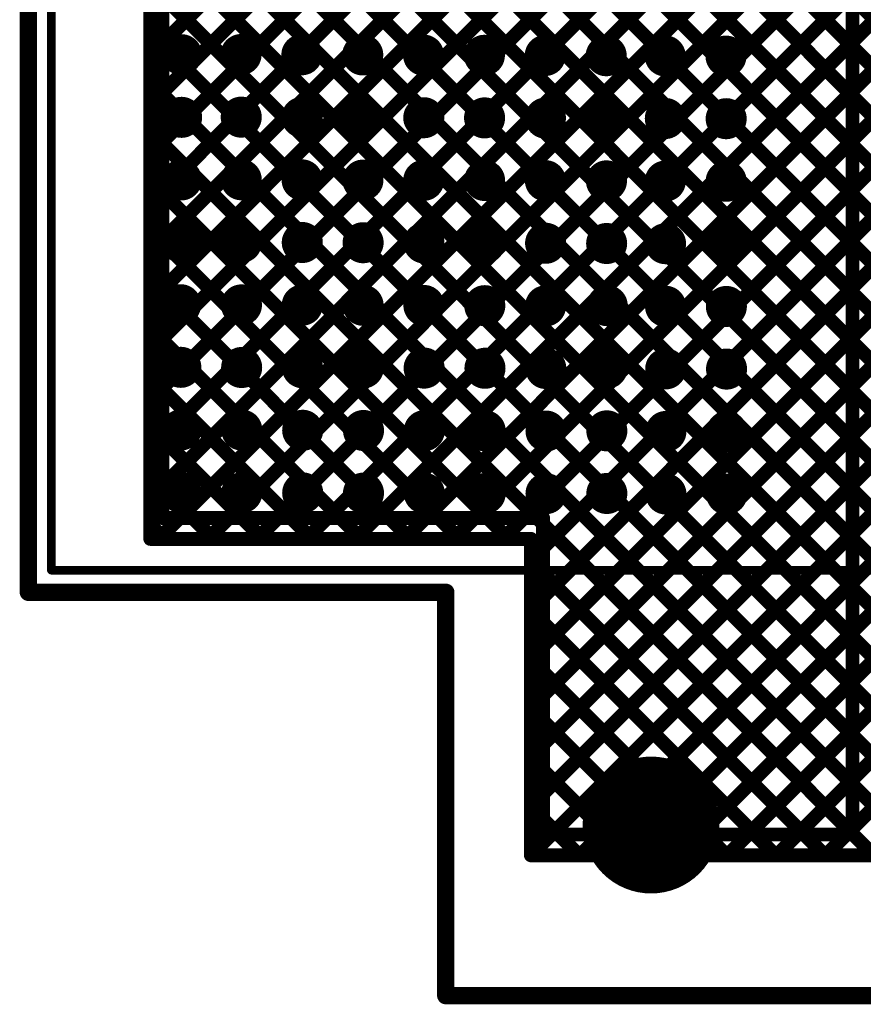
# Model space of a CAD drawing. Header units: millimetres. Extents: x 3.06 to 5.82, y 1.29 to 3.84.
# Tile 1 of 244: x 3.06 to 3.54, y 1.29 to 1.85. Entities that reach past the tile are written whole.
import ezdxf

# ---------------------------------------------------------------- set-up
doc = ezdxf.new("R2010")
doc.units = ezdxf.units.MM
doc.header["$MEASUREMENT"] = 0
for name, color, linetype in [('BottomLayer', 5, 'Continuous'), ('BottomSolder', 6, 'Continuous'), ('Mechanical13', 56, 'Continuous'), ('MultiLayer', 9, 'Continuous'), ('PadHoleLayer', 156, 'Continuous'), ('TopLayer', 1, 'Continuous'), ('TopOverlay', 2, 'Continuous'), ('TopSolder', 216, 'Continuous'), ('ViaHoleLayer', 16, 'Continuous')]:
    doc.layers.add(name, color=color, linetype=linetype)

# ---------------------------------------------------------------- blocks, each defined once
blk = doc.blocks.new('SMD_H______8')
at = {"layer": 'TopOverlay', "const_width": 0.005}
for points in [[(0.452, 0.661), (-0.477, 0.661)], [(-0.477, 0.661), (-0.477, 0.046)]]:
    blk.add_lwpolyline(points, dxfattribs=at)
at = {"layer": 'TopOverlay', "const_width": 0.0025}
blk.add_lwpolyline([(-0.47825, 0.661, 1), (-0.47575, 0.661, 1)], format="xyb", close=True, dxfattribs=at)
blk.add_lwpolyline([(-0.47825, 0.661, 1), (-0.47575, 0.661, 1)], format="xyb", close=True, dxfattribs=at)

msp = doc.modelspace()

# ---------------------------------------------------------------- linework, layer by layer
at = {"layer": 'BottomLayer', "const_width": 0.008}
for points in [[(3.133, 1.554), (3.133, 3.532)], [(3.133, 1.60565), (3.99405, 2.4667)], [(3.133, 1.83192), (3.703, 2.40192)], [(3.133, 1.80364), (3.703, 2.37364)], [(3.133, 1.77536), (3.703, 2.34536)], [(3.133, 1.74707), (3.703, 2.31707)], [(3.133, 1.71879), (3.703, 2.28879)], [(3.133, 2.2693), (3.624, 1.7783)], [(3.133, 1.6905), (3.70462, 2.26212)], [(3.133, 1.66222), (3.71691, 2.24613)], [(3.133, 1.63393), (3.74083, 2.24176)], [(3.133, 2.24101), (3.624, 1.75001)], [(3.133, 2.21273), (3.624, 1.72173)], [(3.133, 2.18444), (3.624, 1.69344)], [(3.133, 1.57737), (3.7344, 2.17877)], [(3.133, 2.15616), (3.624, 1.66516)], [(3.133, 2.12788), (3.624, 1.63688)], [(3.13792, 1.554), (3.71088, 2.12696)], [(3.133, 2.09959), (3.624, 1.60859)], [(3.1662, 1.554), (3.70808, 2.09587)], [(3.133, 2.07131), (3.624, 1.58031)], [(3.19449, 1.554), (3.70808, 2.06759)], [(3.133, 2.04302), (3.624, 1.55202)], [(3.22277, 1.554), (3.70808, 2.0393)], [(3.133, 2.01474), (3.624, 1.52374)], [(3.25106, 1.554), (3.70808, 2.01102)], [(3.133, 1.98645), (3.624, 1.49545)], [(3.27934, 1.554), (3.70808, 1.98274)], [(3.133, 1.95817), (3.624, 1.46717)], [(3.133, 1.92989), (3.624, 1.43889)], [(3.133, 1.9016), (3.62768, 1.40692)], [(3.133, 1.87332), (3.63432, 1.372)], [(3.30762, 1.554), (3.624, 1.87038)], [(3.30762, 1.554), (3.624, 1.87038)], [(3.133, 1.84503), (3.60603, 1.372)], [(3.33591, 1.554), (3.624, 1.84209)], [(3.133, 1.81675), (3.57775, 1.372)], [(3.352, 1.54181), (3.624, 1.81381)], [(3.133, 1.78846), (3.54946, 1.372)], [(3.352, 1.51352), (3.624, 1.78552)], [(3.133, 1.76018), (3.33918, 1.554)], [(3.352, 1.48524), (3.624, 1.75724)], [(3.133, 1.73189), (3.31089, 1.554)], [(3.352, 1.45695), (3.624, 1.72895)], [(3.133, 1.70361), (3.28261, 1.554)], [(3.352, 1.42867), (3.624, 1.70067)], [(3.133, 1.67533), (3.25433, 1.554)], [(3.352, 1.40039), (3.624, 1.67239)], [(3.133, 1.64704), (3.22604, 1.554)], [(3.352, 1.3721), (3.624, 1.6441)], [(3.133, 1.61876), (3.19776, 1.554)], [(3.38018, 1.372), (3.624, 1.61582)], [(3.133, 1.59047), (3.16947, 1.554)], [(3.40847, 1.372), (3.624, 1.58753)], [(3.133, 1.56219), (3.14119, 1.554)], [(3.43675, 1.372), (3.624, 1.55925)], [(3.133, 1.554), (3.352, 1.554)], [(3.352, 1.372), (3.352, 1.554)], [(3.352, 1.54118), (3.52118, 1.372)], [(3.46504, 1.372), (3.624, 1.53096)], [(3.352, 1.51289), (3.49289, 1.372)], [(3.49332, 1.372), (3.624, 1.50268)], [(3.352, 1.48461), (3.46461, 1.372)], [(3.52161, 1.372), (3.624, 1.47439)], [(3.352, 1.45633), (3.43633, 1.372)], [(3.352, 1.42804), (3.40804, 1.372)], [(3.352, 1.39976), (3.37976, 1.372)], [(3.352, 1.372), (3.64452, 1.372)]]:
    msp.add_lwpolyline(points, dxfattribs=at)
at = {"layer": 'BottomLayer'}
for points, const_width in [([(3.131, 1.84503, 1), (3.135, 1.84503, 1)], 0.004), ([(3.14509, 1.83246, 1), (3.1569, 1.83246, 1)], 0.01181), ([(3.17931, 1.83257, 1), (3.19112, 1.83257, 1)], 0.01181), ([(3.21431, 1.83246, 1), (3.22612, 1.83246, 1)], 0.01181), ([(3.24931, 1.83235, 1), (3.26112, 1.83235, 1)], 0.01181), ([(3.28431, 1.83224, 1), (3.29612, 1.83224, 1)], 0.01181), ([(3.31931, 1.83213, 1), (3.33112, 1.83213, 1)], 0.01181), ([(3.35431, 1.83202, 1), (3.36612, 1.83202, 1)], 0.01181), ([(3.38942, 1.8319, 1), (3.40123, 1.8319, 1)], 0.01181), ([(3.42331, 1.83179, 1), (3.43512, 1.83179, 1)], 0.01181), ([(3.45831, 1.83168, 1), (3.47012, 1.83168, 1)], 0.01181), ([(3.131, 1.83192, 1), (3.135, 1.83192, 1)], 0.004), ([(3.131, 1.81675, 1), (3.135, 1.81675, 1)], 0.004), ([(3.131, 1.80364, 1), (3.135, 1.80364, 1)], 0.004), ([(3.14509, 1.79646, 1), (3.1569, 1.79646, 1)], 0.01181), ([(3.17942, 1.79657, 1), (3.19123, 1.79657, 1)], 0.01181), ([(3.21442, 1.79646, 1), (3.22623, 1.79646, 1)], 0.01181), ([(3.24942, 1.79635, 1), (3.26123, 1.79635, 1)], 0.01181), ([(3.28442, 1.79624, 1), (3.29623, 1.79624, 1)], 0.01181), ([(3.31942, 1.79613, 1), (3.33123, 1.79613, 1)], 0.01181), ([(3.35442, 1.79602, 1), (3.36623, 1.79602, 1)], 0.01181), ([(3.38942, 1.7959, 1), (3.40123, 1.7959, 1)], 0.01181), ([(3.42342, 1.79579, 1), (3.43523, 1.79579, 1)], 0.01181), ([(3.45842, 1.79568, 1), (3.47023, 1.79568, 1)], 0.01181), ([(3.131, 1.78846, 1), (3.135, 1.78846, 1)], 0.004), ([(3.131, 1.77536, 1), (3.135, 1.77536, 1)], 0.004), ([(3.14498, 1.76046, 1), (3.15679, 1.76046, 1)], 0.01181), ([(3.17942, 1.76057, 1), (3.19123, 1.76057, 1)], 0.01181), ([(3.21442, 1.76046, 1), (3.22623, 1.76046, 1)], 0.01181), ([(3.24942, 1.76035, 1), (3.26123, 1.76035, 1)], 0.01181), ([(3.28442, 1.76024, 1), (3.29623, 1.76024, 1)], 0.01181), ([(3.31942, 1.76013, 1), (3.33123, 1.76013, 1)], 0.01181), ([(3.35442, 1.76002, 1), (3.36623, 1.76002, 1)], 0.01181), ([(3.38953, 1.7599, 1), (3.40135, 1.7599, 1)], 0.01181), ([(3.42342, 1.75979, 1), (3.43523, 1.75979, 1)], 0.01181), ([(3.45842, 1.75968, 1), (3.47023, 1.75968, 1)], 0.01181), ([(3.131, 1.76018, 1), (3.135, 1.76018, 1)], 0.004), ([(3.131, 1.74707, 1), (3.135, 1.74707, 1)], 0.004), ([(3.131, 1.73189, 1), (3.135, 1.73189, 1)], 0.004), ([(3.14487, 1.72446, 1), (3.15668, 1.72446, 1)], 0.01181), ([(3.17953, 1.72457, 1), (3.19135, 1.72457, 1)], 0.01181), ([(3.21453, 1.72446, 1), (3.22635, 1.72446, 1)], 0.01181), ([(3.24953, 1.72435, 1), (3.26135, 1.72435, 1)], 0.01181), ([(3.28453, 1.72424, 1), (3.29635, 1.72424, 1)], 0.01181), ([(3.31953, 1.72413, 1), (3.33135, 1.72413, 1)], 0.01181), ([(3.35453, 1.72402, 1), (3.36635, 1.72402, 1)], 0.01181), ([(3.38965, 1.7239, 1), (3.40146, 1.7239, 1)], 0.01181), ([(3.42353, 1.72379, 1), (3.43534, 1.72379, 1)], 0.01181), ([(3.45853, 1.72368, 1), (3.47034, 1.72368, 1)], 0.01181), ([(3.131, 1.71879, 1), (3.135, 1.71879, 1)], 0.004), ([(3.131, 1.70361, 1), (3.135, 1.70361, 1)], 0.004), ([(3.14453, 1.68868, 1), (3.15635, 1.68868, 1)], 0.01181), ([(3.17953, 1.68857, 1), (3.19135, 1.68857, 1)], 0.01181), ([(3.21453, 1.68846, 1), (3.22635, 1.68846, 1)], 0.01181), ([(3.24953, 1.68835, 1), (3.26135, 1.68835, 1)], 0.01181), ([(3.28453, 1.68824, 1), (3.29635, 1.68824, 1)], 0.01181), ([(3.31953, 1.68813, 1), (3.33135, 1.68813, 1)], 0.01181), ([(3.35453, 1.68802, 1), (3.36635, 1.68802, 1)], 0.01181), ([(3.38998, 1.68813, 1), (3.40179, 1.68813, 1)], 0.01181), ([(3.42353, 1.68779, 1), (3.43534, 1.68779, 1)], 0.01181), ([(3.45853, 1.68768, 1), (3.47034, 1.68768, 1)], 0.01181), ([(3.131, 1.6905, 1), (3.135, 1.6905, 1)], 0.004), ([(3.131, 1.67533, 1), (3.135, 1.67533, 1)], 0.004), ([(3.131, 1.66222, 1), (3.135, 1.66222, 1)], 0.004), ([(3.14465, 1.65268, 1), (3.15646, 1.65268, 1)], 0.01181), ([(3.17965, 1.65257, 1), (3.19146, 1.65257, 1)], 0.01181), ([(3.21465, 1.65246, 1), (3.22646, 1.65246, 1)], 0.01181), ([(3.24965, 1.65235, 1), (3.26146, 1.65235, 1)], 0.01181), ([(3.28465, 1.65224, 1), (3.29646, 1.65224, 1)], 0.01181), ([(3.31965, 1.65213, 1), (3.33146, 1.65213, 1)], 0.01181), ([(3.35465, 1.65202, 1), (3.36646, 1.65202, 1)], 0.01181), ([(3.38987, 1.65213, 1), (3.40168, 1.65213, 1)], 0.01181), ([(3.42364, 1.65179, 1), (3.43545, 1.65179, 1)], 0.01181), ([(3.45864, 1.65168, 1), (3.47045, 1.65168, 1)], 0.01181), ([(3.131, 1.64704, 1), (3.135, 1.64704, 1)], 0.004), ([(3.131, 1.63393, 1), (3.135, 1.63393, 1)], 0.004), ([(3.14476, 1.61668, 1), (3.15657, 1.61668, 1)], 0.01181), ([(3.17976, 1.61657, 1), (3.19157, 1.61657, 1)], 0.01181), ([(3.21476, 1.61646, 1), (3.22657, 1.61646, 1)], 0.01181), ([(3.24976, 1.61635, 1), (3.26157, 1.61635, 1)], 0.01181), ([(3.28476, 1.61624, 1), (3.29657, 1.61624, 1)], 0.01181), ([(3.31976, 1.61613, 1), (3.33157, 1.61613, 1)], 0.01181), ([(3.35476, 1.61602, 1), (3.36657, 1.61602, 1)], 0.01181), ([(3.38976, 1.61613, 1), (3.40157, 1.61613, 1)], 0.01181), ([(3.42376, 1.61579, 1), (3.43557, 1.61579, 1)], 0.01181), ([(3.45876, 1.61568, 1), (3.47057, 1.61568, 1)], 0.01181), ([(3.131, 1.61876, 1), (3.135, 1.61876, 1)], 0.004), ([(3.131, 1.60565, 1), (3.135, 1.60565, 1)], 0.004), ([(3.131, 1.59047, 1), (3.135, 1.59047, 1)], 0.004), ([(3.14476, 1.58068, 1), (3.15657, 1.58068, 1)], 0.01181), ([(3.17976, 1.58057, 1), (3.19157, 1.58057, 1)], 0.01181), ([(3.21476, 1.58046, 1), (3.22657, 1.58046, 1)], 0.01181), ([(3.24976, 1.58035, 1), (3.26157, 1.58035, 1)], 0.01181), ([(3.28476, 1.58024, 1), (3.29657, 1.58024, 1)], 0.01181), ([(3.31976, 1.58013, 1), (3.33157, 1.58013, 1)], 0.01181), ([(3.35476, 1.58002, 1), (3.36657, 1.58002, 1)], 0.01181), ([(3.38976, 1.58013, 1), (3.40157, 1.58013, 1)], 0.01181), ([(3.42376, 1.57979, 1), (3.43557, 1.57979, 1)], 0.01181), ([(3.45876, 1.57968, 1), (3.47057, 1.57968, 1)], 0.01181), ([(3.131, 1.57737, 1), (3.135, 1.57737, 1)], 0.004), ([(3.131, 1.56219, 1), (3.135, 1.56219, 1)], 0.004), ([(3.131, 1.554, 1), (3.135, 1.554, 1)], 0.004), ([(3.131, 1.554, 1), (3.135, 1.554, 1)], 0.004), ([(3.13592, 1.554, 1), (3.13992, 1.554, 1)], 0.004), ([(3.13919, 1.554, 1), (3.14319, 1.554, 1)], 0.004), ([(3.1642, 1.554, 1), (3.1682, 1.554, 1)], 0.004), ([(3.16747, 1.554, 1), (3.17147, 1.554, 1)], 0.004), ([(3.19249, 1.554, 1), (3.19649, 1.554, 1)], 0.004), ([(3.19576, 1.554, 1), (3.19976, 1.554, 1)], 0.004), ([(3.22077, 1.554, 1), (3.22477, 1.554, 1)], 0.004), ([(3.22404, 1.554, 1), (3.22804, 1.554, 1)], 0.004), ([(3.24906, 1.554, 1), (3.25306, 1.554, 1)], 0.004), ([(3.25233, 1.554, 1), (3.25633, 1.554, 1)], 0.004), ([(3.27734, 1.554, 1), (3.28134, 1.554, 1)], 0.004), ([(3.28061, 1.554, 1), (3.28461, 1.554, 1)], 0.004), ([(3.30562, 1.554, 1), (3.30962, 1.554, 1)], 0.004), ([(3.30562, 1.554, 1), (3.30962, 1.554, 1)], 0.004), ([(3.3089, 1.554, 1), (3.3129, 1.554, 1)], 0.004), ([(3.33391, 1.554, 1), (3.33791, 1.554, 1)], 0.004), ([(3.33718, 1.554, 1), (3.34118, 1.554, 1)], 0.004), ([(3.35, 1.554, 1), (3.354, 1.554, 1)], 0.004), ([(3.35, 1.554, 1), (3.354, 1.554, 1)], 0.004), ([(3.35, 1.54181, 1), (3.354, 1.54181, 1)], 0.004), ([(3.35, 1.54118, 1), (3.354, 1.54118, 1)], 0.004), ([(3.35, 1.51352, 1), (3.354, 1.51352, 1)], 0.004), ([(3.35, 1.51289, 1), (3.354, 1.51289, 1)], 0.004), ([(3.35, 1.48524, 1), (3.354, 1.48524, 1)], 0.004), ([(3.35, 1.48461, 1), (3.354, 1.48461, 1)], 0.004), ([(3.35, 1.45695, 1), (3.354, 1.45695, 1)], 0.004), ([(3.35, 1.45633, 1), (3.354, 1.45633, 1)], 0.004), ([(3.35, 1.42867, 1), (3.354, 1.42867, 1)], 0.004), ([(3.35, 1.42804, 1), (3.354, 1.42804, 1)], 0.004), ([(3.40611, 1.38943, 1), (3.43611, 1.38943, 1)], 0.03), ([(3.35, 1.40039, 1), (3.354, 1.40039, 1)], 0.004), ([(3.35, 1.39976, 1), (3.354, 1.39976, 1)], 0.004), ([(3.35, 1.3721, 1), (3.354, 1.3721, 1)], 0.004), ([(3.35, 1.372, 1), (3.354, 1.372, 1)], 0.004), ([(3.35, 1.372, 1), (3.354, 1.372, 1)], 0.004), ([(3.37776, 1.372, 1), (3.38176, 1.372, 1)], 0.004), ([(3.37818, 1.372, 1), (3.38218, 1.372, 1)], 0.004), ([(3.40604, 1.372, 1), (3.41004, 1.372, 1)], 0.004), ([(3.40647, 1.372, 1), (3.41047, 1.372, 1)], 0.004), ([(3.43433, 1.372, 1), (3.43833, 1.372, 1)], 0.004), ([(3.43475, 1.372, 1), (3.43875, 1.372, 1)], 0.004), ([(3.46261, 1.372, 1), (3.46661, 1.372, 1)], 0.004), ([(3.46304, 1.372, 1), (3.46704, 1.372, 1)], 0.004), ([(3.4909, 1.372, 1), (3.4949, 1.372, 1)], 0.004), ([(3.49132, 1.372, 1), (3.49532, 1.372, 1)], 0.004), ([(3.51918, 1.372, 1), (3.52318, 1.372, 1)], 0.004), ([(3.5196, 1.372, 1), (3.5236, 1.372, 1)], 0.004)]:
    msp.add_lwpolyline(points, format="xyb", close=True, dxfattribs=dict(at, const_width=const_width))
at = {"layer": 'BottomSolder', "const_width": 0.034}
msp.add_lwpolyline([(3.40411, 1.38943, 1), (3.43811, 1.38943, 1)], format="xyb", close=True, dxfattribs=at)
at = {"layer": 'Mechanical13', "const_width": 0.01}
for points in [[(3.06284, 1.52328), (3.06284, 3.57903)], [(3.06284, 1.52328), (3.303, 1.52328)], [(3.303, 1.29131), (3.303, 1.52328)], [(3.303, 1.29131), (5.81898, 1.29131)]]:
    msp.add_lwpolyline(points, dxfattribs=at)
at = {"layer": 'Mechanical13', "const_width": 0.005}
for points in [[(3.06034, 1.52328, 1), (3.06534, 1.52328, 1)], [(3.06034, 1.52328, 1), (3.06534, 1.52328, 1)], [(3.3005, 1.52328, 1), (3.3055, 1.52328, 1)], [(3.3005, 1.52328, 1), (3.3055, 1.52328, 1)], [(3.3005, 1.29131, 1), (3.3055, 1.29131, 1)], [(3.3005, 1.29131, 1), (3.3055, 1.29131, 1)]]:
    msp.add_lwpolyline(points, format="xyb", close=True, dxfattribs=at)
at = {"layer": 'MultiLayer'}
for points, const_width in [([(3.14509, 1.83246, 1), (3.1569, 1.83246, 1)], 0.01181), ([(3.17931, 1.83257, 1), (3.19112, 1.83257, 1)], 0.01181), ([(3.21431, 1.83246, 1), (3.22612, 1.83246, 1)], 0.01181), ([(3.24931, 1.83235, 1), (3.26112, 1.83235, 1)], 0.01181), ([(3.28431, 1.83224, 1), (3.29612, 1.83224, 1)], 0.01181), ([(3.31931, 1.83213, 1), (3.33112, 1.83213, 1)], 0.01181), ([(3.35431, 1.83202, 1), (3.36612, 1.83202, 1)], 0.01181), ([(3.38942, 1.8319, 1), (3.40123, 1.8319, 1)], 0.01181), ([(3.42331, 1.83179, 1), (3.43512, 1.83179, 1)], 0.01181), ([(3.45831, 1.83168, 1), (3.47012, 1.83168, 1)], 0.01181), ([(3.14509, 1.79646, 1), (3.1569, 1.79646, 1)], 0.01181), ([(3.17942, 1.79657, 1), (3.19123, 1.79657, 1)], 0.01181), ([(3.21442, 1.79646, 1), (3.22623, 1.79646, 1)], 0.01181), ([(3.24942, 1.79635, 1), (3.26123, 1.79635, 1)], 0.01181), ([(3.28442, 1.79624, 1), (3.29623, 1.79624, 1)], 0.01181), ([(3.31942, 1.79613, 1), (3.33123, 1.79613, 1)], 0.01181), ([(3.35442, 1.79602, 1), (3.36623, 1.79602, 1)], 0.01181), ([(3.38942, 1.7959, 1), (3.40123, 1.7959, 1)], 0.01181), ([(3.42342, 1.79579, 1), (3.43523, 1.79579, 1)], 0.01181), ([(3.45842, 1.79568, 1), (3.47023, 1.79568, 1)], 0.01181), ([(3.14498, 1.76046, 1), (3.15679, 1.76046, 1)], 0.01181), ([(3.17942, 1.76057, 1), (3.19123, 1.76057, 1)], 0.01181), ([(3.21442, 1.76046, 1), (3.22623, 1.76046, 1)], 0.01181), ([(3.24942, 1.76035, 1), (3.26123, 1.76035, 1)], 0.01181), ([(3.28442, 1.76024, 1), (3.29623, 1.76024, 1)], 0.01181), ([(3.31942, 1.76013, 1), (3.33123, 1.76013, 1)], 0.01181), ([(3.35442, 1.76002, 1), (3.36623, 1.76002, 1)], 0.01181), ([(3.38953, 1.7599, 1), (3.40135, 1.7599, 1)], 0.01181), ([(3.42342, 1.75979, 1), (3.43523, 1.75979, 1)], 0.01181), ([(3.45842, 1.75968, 1), (3.47023, 1.75968, 1)], 0.01181), ([(3.14487, 1.72446, 1), (3.15668, 1.72446, 1)], 0.01181), ([(3.17953, 1.72457, 1), (3.19135, 1.72457, 1)], 0.01181), ([(3.21453, 1.72446, 1), (3.22635, 1.72446, 1)], 0.01181), ([(3.24953, 1.72435, 1), (3.26135, 1.72435, 1)], 0.01181), ([(3.28453, 1.72424, 1), (3.29635, 1.72424, 1)], 0.01181), ([(3.31953, 1.72413, 1), (3.33135, 1.72413, 1)], 0.01181), ([(3.35453, 1.72402, 1), (3.36635, 1.72402, 1)], 0.01181), ([(3.38965, 1.7239, 1), (3.40146, 1.7239, 1)], 0.01181), ([(3.42353, 1.72379, 1), (3.43534, 1.72379, 1)], 0.01181), ([(3.45853, 1.72368, 1), (3.47034, 1.72368, 1)], 0.01181), ([(3.14453, 1.68868, 1), (3.15635, 1.68868, 1)], 0.01181), ([(3.17953, 1.68857, 1), (3.19135, 1.68857, 1)], 0.01181), ([(3.21453, 1.68846, 1), (3.22635, 1.68846, 1)], 0.01181), ([(3.24953, 1.68835, 1), (3.26135, 1.68835, 1)], 0.01181), ([(3.28453, 1.68824, 1), (3.29635, 1.68824, 1)], 0.01181), ([(3.31953, 1.68813, 1), (3.33135, 1.68813, 1)], 0.01181), ([(3.35453, 1.68802, 1), (3.36635, 1.68802, 1)], 0.01181), ([(3.38998, 1.68813, 1), (3.40179, 1.68813, 1)], 0.01181), ([(3.42353, 1.68779, 1), (3.43534, 1.68779, 1)], 0.01181), ([(3.45853, 1.68768, 1), (3.47034, 1.68768, 1)], 0.01181), ([(3.14465, 1.65268, 1), (3.15646, 1.65268, 1)], 0.01181), ([(3.17965, 1.65257, 1), (3.19146, 1.65257, 1)], 0.01181), ([(3.21465, 1.65246, 1), (3.22646, 1.65246, 1)], 0.01181), ([(3.24965, 1.65235, 1), (3.26146, 1.65235, 1)], 0.01181), ([(3.28465, 1.65224, 1), (3.29646, 1.65224, 1)], 0.01181), ([(3.31965, 1.65213, 1), (3.33146, 1.65213, 1)], 0.01181), ([(3.35465, 1.65202, 1), (3.36646, 1.65202, 1)], 0.01181), ([(3.38987, 1.65213, 1), (3.40168, 1.65213, 1)], 0.01181), ([(3.42364, 1.65179, 1), (3.43545, 1.65179, 1)], 0.01181), ([(3.45864, 1.65168, 1), (3.47045, 1.65168, 1)], 0.01181), ([(3.14476, 1.61668, 1), (3.15657, 1.61668, 1)], 0.01181), ([(3.17976, 1.61657, 1), (3.19157, 1.61657, 1)], 0.01181), ([(3.21476, 1.61646, 1), (3.22657, 1.61646, 1)], 0.01181), ([(3.24976, 1.61635, 1), (3.26157, 1.61635, 1)], 0.01181), ([(3.28476, 1.61624, 1), (3.29657, 1.61624, 1)], 0.01181), ([(3.31976, 1.61613, 1), (3.33157, 1.61613, 1)], 0.01181), ([(3.35476, 1.61602, 1), (3.36657, 1.61602, 1)], 0.01181), ([(3.38976, 1.61613, 1), (3.40157, 1.61613, 1)], 0.01181), ([(3.42376, 1.61579, 1), (3.43557, 1.61579, 1)], 0.01181), ([(3.45876, 1.61568, 1), (3.47057, 1.61568, 1)], 0.01181), ([(3.14476, 1.58068, 1), (3.15657, 1.58068, 1)], 0.01181), ([(3.17976, 1.58057, 1), (3.19157, 1.58057, 1)], 0.01181), ([(3.21476, 1.58046, 1), (3.22657, 1.58046, 1)], 0.01181), ([(3.24976, 1.58035, 1), (3.26157, 1.58035, 1)], 0.01181), ([(3.28476, 1.58024, 1), (3.29657, 1.58024, 1)], 0.01181), ([(3.31976, 1.58013, 1), (3.33157, 1.58013, 1)], 0.01181), ([(3.35476, 1.58002, 1), (3.36657, 1.58002, 1)], 0.01181), ([(3.38976, 1.58013, 1), (3.40157, 1.58013, 1)], 0.01181), ([(3.42376, 1.57979, 1), (3.43557, 1.57979, 1)], 0.01181), ([(3.45876, 1.57968, 1), (3.47057, 1.57968, 1)], 0.01181), ([(3.40611, 1.38943, 1), (3.43611, 1.38943, 1)], 0.03)]:
    msp.add_lwpolyline(points, format="xyb", close=True, dxfattribs=dict(at, const_width=const_width))
at = {"layer": 'PadHoleLayer', "const_width": 0.03937}
msp.add_lwpolyline([(3.40143, 1.38943, 1), (3.4408, 1.38943, 1)], format="xyb", close=True, dxfattribs=at)
at = {"layer": 'TopLayer', "const_width": 0.008}
for points in [[(3.14, 1.566), (3.14, 3.544)], [(3.537, 1.384), (3.537, 2.959)], [(3.14, 1.83892), (3.537, 2.23592)], [(3.14, 2.23401), (3.537, 1.83701)], [(3.14, 1.81064), (3.537, 2.20764)], [(3.14, 2.20573), (3.537, 1.80873)], [(3.14, 1.78236), (3.537, 2.17936)], [(3.14, 2.17744), (3.537, 1.78044)], [(3.14, 1.75407), (3.537, 2.15107)], [(3.14, 2.14916), (3.537, 1.75216)], [(3.14, 1.72579), (3.537, 2.12279)], [(3.14, 2.12088), (3.537, 1.72388)], [(3.14, 1.6975), (3.537, 2.0945)], [(3.14, 2.09259), (3.537, 1.69559)], [(3.14, 1.66922), (3.537, 2.06622)], [(3.14, 2.06431), (3.537, 1.66731)], [(3.14, 1.64093), (3.537, 2.03793)], [(3.14, 2.03602), (3.537, 1.63902)], [(3.14, 1.61265), (3.537, 2.00965)], [(3.14, 2.00774), (3.537, 1.61074)], [(3.14, 1.58437), (3.537, 1.98137)], [(3.14, 1.97945), (3.537, 1.58245)], [(3.14, 1.95117), (3.537, 1.55417)], [(3.14992, 1.566), (3.537, 1.95308)], [(3.14, 1.92289), (3.537, 1.52589)], [(3.1782, 1.566), (3.537, 1.9248)], [(3.14, 1.8946), (3.537, 1.4976)], [(3.20649, 1.566), (3.537, 1.89651)], [(3.14, 1.86632), (3.537, 1.46932)], [(3.23477, 1.566), (3.537, 1.86823)], [(3.14, 1.83803), (3.537, 1.44103)], [(3.26306, 1.566), (3.537, 1.83994)], [(3.14, 1.80975), (3.537, 1.41275)], [(3.29134, 1.566), (3.537, 1.81166)], [(3.14, 1.78146), (3.35546, 1.566)], [(3.31962, 1.566), (3.537, 1.78338)], [(3.14, 1.75318), (3.32718, 1.566)], [(3.34791, 1.566), (3.537, 1.75509)], [(3.34791, 1.566), (3.537, 1.75509)], [(3.14, 1.7249), (3.29889, 1.566)], [(3.359, 1.54881), (3.537, 1.72681)], [(3.14, 1.69661), (3.27061, 1.566)], [(3.359, 1.52052), (3.537, 1.69852)], [(3.14, 1.66833), (3.24233, 1.566)], [(3.359, 1.49224), (3.537, 1.67024)], [(3.14, 1.64004), (3.21404, 1.566)], [(3.359, 1.46395), (3.537, 1.64195)], [(3.14, 1.61176), (3.18576, 1.566)], [(3.359, 1.43567), (3.537, 1.61367)], [(3.14, 1.58347), (3.15747, 1.566)], [(3.359, 1.40739), (3.537, 1.58539)], [(3.14, 1.566), (3.359, 1.566)], [(3.359, 1.384), (3.359, 1.566)], [(3.359, 1.56246), (3.537, 1.38446)], [(3.3639, 1.384), (3.537, 1.5571)], [(3.359, 1.53418), (3.50918, 1.384)], [(3.39218, 1.384), (3.537, 1.52882)], [(3.359, 1.50589), (3.48089, 1.384)], [(3.42047, 1.384), (3.537, 1.50053)], [(3.359, 1.47761), (3.45261, 1.384)], [(3.44875, 1.384), (3.537, 1.47225)], [(3.359, 1.44933), (3.42433, 1.384)], [(3.47704, 1.384), (3.537, 1.44396)], [(3.359, 1.42104), (3.39604, 1.384)], [(3.50532, 1.384), (3.537, 1.41568)], [(3.359, 1.39276), (3.36776, 1.384)], [(3.359, 1.384), (3.537, 1.384)], [(3.53361, 1.384), (3.537, 1.38739)]]:
    msp.add_lwpolyline(points, dxfattribs=at)
at = {"layer": 'TopLayer'}
for points, const_width in [([(3.138, 1.83892, 1), (3.142, 1.83892, 1)], 0.004), ([(3.138, 1.83803, 1), (3.142, 1.83803, 1)], 0.004), ([(3.14509, 1.83246, 1), (3.1569, 1.83246, 1)], 0.01181), ([(3.17931, 1.83257, 1), (3.19112, 1.83257, 1)], 0.01181), ([(3.21431, 1.83246, 1), (3.22612, 1.83246, 1)], 0.01181), ([(3.24931, 1.83235, 1), (3.26112, 1.83235, 1)], 0.01181), ([(3.28431, 1.83224, 1), (3.29612, 1.83224, 1)], 0.01181), ([(3.31931, 1.83213, 1), (3.33112, 1.83213, 1)], 0.01181), ([(3.35431, 1.83202, 1), (3.36612, 1.83202, 1)], 0.01181), ([(3.38942, 1.8319, 1), (3.40123, 1.8319, 1)], 0.01181), ([(3.42331, 1.83179, 1), (3.43512, 1.83179, 1)], 0.01181), ([(3.45831, 1.83168, 1), (3.47012, 1.83168, 1)], 0.01181), ([(3.535, 1.83994, 1), (3.539, 1.83994, 1)], 0.004), ([(3.535, 1.83701, 1), (3.539, 1.83701, 1)], 0.004), ([(3.138, 1.81064, 1), (3.142, 1.81064, 1)], 0.004), ([(3.138, 1.80975, 1), (3.142, 1.80975, 1)], 0.004), ([(3.535, 1.81166, 1), (3.539, 1.81166, 1)], 0.004), ([(3.535, 1.80873, 1), (3.539, 1.80873, 1)], 0.004), ([(3.14509, 1.79646, 1), (3.1569, 1.79646, 1)], 0.01181), ([(3.17942, 1.79657, 1), (3.19123, 1.79657, 1)], 0.01181), ([(3.21442, 1.79646, 1), (3.22623, 1.79646, 1)], 0.01181), ([(3.24942, 1.79635, 1), (3.26123, 1.79635, 1)], 0.01181), ([(3.28442, 1.79624, 1), (3.29623, 1.79624, 1)], 0.01181), ([(3.31942, 1.79613, 1), (3.33123, 1.79613, 1)], 0.01181), ([(3.35442, 1.79602, 1), (3.36623, 1.79602, 1)], 0.01181), ([(3.38942, 1.7959, 1), (3.40123, 1.7959, 1)], 0.01181), ([(3.42342, 1.79579, 1), (3.43523, 1.79579, 1)], 0.01181), ([(3.45842, 1.79568, 1), (3.47023, 1.79568, 1)], 0.01181), ([(3.138, 1.78236, 1), (3.142, 1.78236, 1)], 0.004), ([(3.138, 1.78146, 1), (3.142, 1.78146, 1)], 0.004), ([(3.535, 1.78338, 1), (3.539, 1.78338, 1)], 0.004), ([(3.535, 1.78044, 1), (3.539, 1.78044, 1)], 0.004), ([(3.14498, 1.76046, 1), (3.15679, 1.76046, 1)], 0.01181), ([(3.17942, 1.76057, 1), (3.19123, 1.76057, 1)], 0.01181), ([(3.21442, 1.76046, 1), (3.22623, 1.76046, 1)], 0.01181), ([(3.24942, 1.76035, 1), (3.26123, 1.76035, 1)], 0.01181), ([(3.28442, 1.76024, 1), (3.29623, 1.76024, 1)], 0.01181), ([(3.31942, 1.76013, 1), (3.33123, 1.76013, 1)], 0.01181), ([(3.35442, 1.76002, 1), (3.36623, 1.76002, 1)], 0.01181), ([(3.38953, 1.7599, 1), (3.40135, 1.7599, 1)], 0.01181), ([(3.42342, 1.75979, 1), (3.43523, 1.75979, 1)], 0.01181), ([(3.45842, 1.75968, 1), (3.47023, 1.75968, 1)], 0.01181), ([(3.138, 1.75407, 1), (3.142, 1.75407, 1)], 0.004), ([(3.138, 1.75318, 1), (3.142, 1.75318, 1)], 0.004), ([(3.535, 1.75509, 1), (3.539, 1.75509, 1)], 0.004), ([(3.535, 1.75509, 1), (3.539, 1.75509, 1)], 0.004), ([(3.535, 1.75216, 1), (3.539, 1.75216, 1)], 0.004), ([(3.14487, 1.72446, 1), (3.15668, 1.72446, 1)], 0.01181), ([(3.17953, 1.72457, 1), (3.19135, 1.72457, 1)], 0.01181), ([(3.21453, 1.72446, 1), (3.22635, 1.72446, 1)], 0.01181), ([(3.24953, 1.72435, 1), (3.26135, 1.72435, 1)], 0.01181), ([(3.28453, 1.72424, 1), (3.29635, 1.72424, 1)], 0.01181), ([(3.31953, 1.72413, 1), (3.33135, 1.72413, 1)], 0.01181), ([(3.35453, 1.72402, 1), (3.36635, 1.72402, 1)], 0.01181), ([(3.38965, 1.7239, 1), (3.40146, 1.7239, 1)], 0.01181), ([(3.42353, 1.72379, 1), (3.43534, 1.72379, 1)], 0.01181), ([(3.45853, 1.72368, 1), (3.47034, 1.72368, 1)], 0.01181), ([(3.138, 1.72579, 1), (3.142, 1.72579, 1)], 0.004), ([(3.138, 1.7249, 1), (3.142, 1.7249, 1)], 0.004), ([(3.535, 1.72681, 1), (3.539, 1.72681, 1)], 0.004), ([(3.535, 1.72388, 1), (3.539, 1.72388, 1)], 0.004), ([(3.138, 1.6975, 1), (3.142, 1.6975, 1)], 0.004), ([(3.138, 1.69661, 1), (3.142, 1.69661, 1)], 0.004), ([(3.14453, 1.68868, 1), (3.15635, 1.68868, 1)], 0.01181), ([(3.17953, 1.68857, 1), (3.19135, 1.68857, 1)], 0.01181), ([(3.21453, 1.68846, 1), (3.22635, 1.68846, 1)], 0.01181), ([(3.24953, 1.68835, 1), (3.26135, 1.68835, 1)], 0.01181), ([(3.28453, 1.68824, 1), (3.29635, 1.68824, 1)], 0.01181), ([(3.31953, 1.68813, 1), (3.33135, 1.68813, 1)], 0.01181), ([(3.35453, 1.68802, 1), (3.36635, 1.68802, 1)], 0.01181), ([(3.38998, 1.68813, 1), (3.40179, 1.68813, 1)], 0.01181), ([(3.42353, 1.68779, 1), (3.43534, 1.68779, 1)], 0.01181), ([(3.45853, 1.68768, 1), (3.47034, 1.68768, 1)], 0.01181), ([(3.535, 1.69852, 1), (3.539, 1.69852, 1)], 0.004), ([(3.535, 1.69559, 1), (3.539, 1.69559, 1)], 0.004), ([(3.138, 1.66922, 1), (3.142, 1.66922, 1)], 0.004), ([(3.138, 1.66833, 1), (3.142, 1.66833, 1)], 0.004), ([(3.535, 1.67024, 1), (3.539, 1.67024, 1)], 0.004), ([(3.535, 1.66731, 1), (3.539, 1.66731, 1)], 0.004), ([(3.14465, 1.65268, 1), (3.15646, 1.65268, 1)], 0.01181), ([(3.17965, 1.65257, 1), (3.19146, 1.65257, 1)], 0.01181), ([(3.21465, 1.65246, 1), (3.22646, 1.65246, 1)], 0.01181), ([(3.24965, 1.65235, 1), (3.26146, 1.65235, 1)], 0.01181), ([(3.28465, 1.65224, 1), (3.29646, 1.65224, 1)], 0.01181), ([(3.31965, 1.65213, 1), (3.33146, 1.65213, 1)], 0.01181), ([(3.35465, 1.65202, 1), (3.36646, 1.65202, 1)], 0.01181), ([(3.38987, 1.65213, 1), (3.40168, 1.65213, 1)], 0.01181), ([(3.42364, 1.65179, 1), (3.43545, 1.65179, 1)], 0.01181), ([(3.45864, 1.65168, 1), (3.47045, 1.65168, 1)], 0.01181), ([(3.138, 1.64093, 1), (3.142, 1.64093, 1)], 0.004), ([(3.138, 1.64004, 1), (3.142, 1.64004, 1)], 0.004), ([(3.535, 1.64195, 1), (3.539, 1.64195, 1)], 0.004), ([(3.535, 1.63902, 1), (3.539, 1.63902, 1)], 0.004), ([(3.14476, 1.61668, 1), (3.15657, 1.61668, 1)], 0.01181), ([(3.17976, 1.61657, 1), (3.19157, 1.61657, 1)], 0.01181), ([(3.21476, 1.61646, 1), (3.22657, 1.61646, 1)], 0.01181), ([(3.24976, 1.61635, 1), (3.26157, 1.61635, 1)], 0.01181), ([(3.28476, 1.61624, 1), (3.29657, 1.61624, 1)], 0.01181), ([(3.31976, 1.61613, 1), (3.33157, 1.61613, 1)], 0.01181), ([(3.35476, 1.61602, 1), (3.36657, 1.61602, 1)], 0.01181), ([(3.38976, 1.61613, 1), (3.40157, 1.61613, 1)], 0.01181), ([(3.42376, 1.61579, 1), (3.43557, 1.61579, 1)], 0.01181), ([(3.45876, 1.61568, 1), (3.47057, 1.61568, 1)], 0.01181), ([(3.138, 1.61265, 1), (3.142, 1.61265, 1)], 0.004), ([(3.138, 1.61176, 1), (3.142, 1.61176, 1)], 0.004), ([(3.535, 1.61367, 1), (3.539, 1.61367, 1)], 0.004), ([(3.535, 1.61074, 1), (3.539, 1.61074, 1)], 0.004), ([(3.14476, 1.58068, 1), (3.15657, 1.58068, 1)], 0.01181), ([(3.17976, 1.58057, 1), (3.19157, 1.58057, 1)], 0.01181), ([(3.21476, 1.58046, 1), (3.22657, 1.58046, 1)], 0.01181), ([(3.24976, 1.58035, 1), (3.26157, 1.58035, 1)], 0.01181), ([(3.28476, 1.58024, 1), (3.29657, 1.58024, 1)], 0.01181), ([(3.31976, 1.58013, 1), (3.33157, 1.58013, 1)], 0.01181), ([(3.35476, 1.58002, 1), (3.36657, 1.58002, 1)], 0.01181), ([(3.38976, 1.58013, 1), (3.40157, 1.58013, 1)], 0.01181), ([(3.42376, 1.57979, 1), (3.43557, 1.57979, 1)], 0.01181), ([(3.45876, 1.57968, 1), (3.47057, 1.57968, 1)], 0.01181), ([(3.138, 1.58437, 1), (3.142, 1.58437, 1)], 0.004), ([(3.138, 1.58347, 1), (3.142, 1.58347, 1)], 0.004), ([(3.535, 1.58539, 1), (3.539, 1.58539, 1)], 0.004), ([(3.535, 1.58245, 1), (3.539, 1.58245, 1)], 0.004), ([(3.138, 1.566, 1), (3.142, 1.566, 1)], 0.004), ([(3.138, 1.566, 1), (3.142, 1.566, 1)], 0.004), ([(3.14792, 1.566, 1), (3.15192, 1.566, 1)], 0.004), ([(3.15547, 1.566, 1), (3.15947, 1.566, 1)], 0.004), ([(3.1762, 1.566, 1), (3.1802, 1.566, 1)], 0.004), ([(3.18376, 1.566, 1), (3.18776, 1.566, 1)], 0.004), ([(3.20449, 1.566, 1), (3.20849, 1.566, 1)], 0.004), ([(3.21204, 1.566, 1), (3.21604, 1.566, 1)], 0.004), ([(3.23277, 1.566, 1), (3.23677, 1.566, 1)], 0.004), ([(3.24033, 1.566, 1), (3.24433, 1.566, 1)], 0.004), ([(3.26106, 1.566, 1), (3.26506, 1.566, 1)], 0.004), ([(3.26861, 1.566, 1), (3.27261, 1.566, 1)], 0.004), ([(3.28934, 1.566, 1), (3.29334, 1.566, 1)], 0.004), ([(3.2969, 1.566, 1), (3.3009, 1.566, 1)], 0.004), ([(3.31762, 1.566, 1), (3.32162, 1.566, 1)], 0.004), ([(3.32518, 1.566, 1), (3.32918, 1.566, 1)], 0.004), ([(3.34591, 1.566, 1), (3.34991, 1.566, 1)], 0.004), ([(3.34591, 1.566, 1), (3.34991, 1.566, 1)], 0.004), ([(3.35346, 1.566, 1), (3.35746, 1.566, 1)], 0.004), ([(3.357, 1.566, 1), (3.361, 1.566, 1)], 0.004), ([(3.357, 1.566, 1), (3.361, 1.566, 1)], 0.004), ([(3.357, 1.56246, 1), (3.361, 1.56246, 1)], 0.004), ([(3.535, 1.5571, 1), (3.539, 1.5571, 1)], 0.004), ([(3.535, 1.55417, 1), (3.539, 1.55417, 1)], 0.004), ([(3.357, 1.54881, 1), (3.361, 1.54881, 1)], 0.004), ([(3.357, 1.53418, 1), (3.361, 1.53418, 1)], 0.004), ([(3.535, 1.52882, 1), (3.539, 1.52882, 1)], 0.004), ([(3.535, 1.52589, 1), (3.539, 1.52589, 1)], 0.004), ([(3.357, 1.52052, 1), (3.361, 1.52052, 1)], 0.004), ([(3.357, 1.50589, 1), (3.361, 1.50589, 1)], 0.004), ([(3.535, 1.50053, 1), (3.539, 1.50053, 1)], 0.004), ([(3.535, 1.4976, 1), (3.539, 1.4976, 1)], 0.004), ([(3.357, 1.49224, 1), (3.361, 1.49224, 1)], 0.004), ([(3.357, 1.47761, 1), (3.361, 1.47761, 1)], 0.004), ([(3.535, 1.47225, 1), (3.539, 1.47225, 1)], 0.004), ([(3.535, 1.46932, 1), (3.539, 1.46932, 1)], 0.004), ([(3.357, 1.46395, 1), (3.361, 1.46395, 1)], 0.004), ([(3.357, 1.44933, 1), (3.361, 1.44933, 1)], 0.004), ([(3.535, 1.44396, 1), (3.539, 1.44396, 1)], 0.004), ([(3.535, 1.44103, 1), (3.539, 1.44103, 1)], 0.004), ([(3.357, 1.43567, 1), (3.361, 1.43567, 1)], 0.004), ([(3.357, 1.42104, 1), (3.361, 1.42104, 1)], 0.004), ([(3.40611, 1.38943, 1), (3.43611, 1.38943, 1)], 0.03), ([(3.535, 1.41568, 1), (3.539, 1.41568, 1)], 0.004), ([(3.535, 1.41275, 1), (3.539, 1.41275, 1)], 0.004), ([(3.357, 1.40739, 1), (3.361, 1.40739, 1)], 0.004), ([(3.357, 1.39276, 1), (3.361, 1.39276, 1)], 0.004), ([(3.357, 1.384, 1), (3.361, 1.384, 1)], 0.004), ([(3.357, 1.384, 1), (3.361, 1.384, 1)], 0.004), ([(3.3619, 1.384, 1), (3.3659, 1.384, 1)], 0.004), ([(3.36576, 1.384, 1), (3.36976, 1.384, 1)], 0.004), ([(3.39018, 1.384, 1), (3.39418, 1.384, 1)], 0.004), ([(3.39404, 1.384, 1), (3.39804, 1.384, 1)], 0.004), ([(3.41847, 1.384, 1), (3.42247, 1.384, 1)], 0.004), ([(3.42233, 1.384, 1), (3.42633, 1.384, 1)], 0.004), ([(3.44675, 1.384, 1), (3.45075, 1.384, 1)], 0.004), ([(3.45061, 1.384, 1), (3.45461, 1.384, 1)], 0.004), ([(3.47504, 1.384, 1), (3.47904, 1.384, 1)], 0.004), ([(3.4789, 1.384, 1), (3.4829, 1.384, 1)], 0.004), ([(3.50332, 1.384, 1), (3.50732, 1.384, 1)], 0.004), ([(3.50718, 1.384, 1), (3.51118, 1.384, 1)], 0.004), ([(3.5316, 1.384, 1), (3.5356, 1.384, 1)], 0.004), ([(3.535, 1.38739, 1), (3.539, 1.38739, 1)], 0.004), ([(3.535, 1.38446, 1), (3.539, 1.38446, 1)], 0.004), ([(3.535, 1.384, 1), (3.539, 1.384, 1)], 0.004), ([(3.535, 1.384, 1), (3.539, 1.384, 1)], 0.004)]:
    msp.add_lwpolyline(points, format="xyb", close=True, dxfattribs=dict(at, const_width=const_width))
at = {"layer": 'TopSolder', "const_width": 0.034}
msp.add_lwpolyline([(3.40411, 1.38943, 1), (3.43811, 1.38943, 1)], format="xyb", close=True, dxfattribs=at)
at = {"layer": 'ViaHoleLayer', "const_width": 0.00787}
for points in [[(3.14706, 1.83246, 1), (3.15493, 1.83246, 1)], [(3.18128, 1.83257, 1), (3.18915, 1.83257, 1)], [(3.21628, 1.83246, 1), (3.22415, 1.83246, 1)], [(3.25128, 1.83235, 1), (3.25915, 1.83235, 1)], [(3.28628, 1.83224, 1), (3.29415, 1.83224, 1)], [(3.32128, 1.83213, 1), (3.32915, 1.83213, 1)], [(3.35628, 1.83202, 1), (3.36415, 1.83202, 1)], [(3.39139, 1.8319, 1), (3.39927, 1.8319, 1)], [(3.42528, 1.83179, 1), (3.43315, 1.83179, 1)], [(3.46028, 1.83168, 1), (3.46815, 1.83168, 1)], [(3.14706, 1.79646, 1), (3.15493, 1.79646, 1)], [(3.18139, 1.79657, 1), (3.18927, 1.79657, 1)], [(3.21639, 1.79646, 1), (3.22427, 1.79646, 1)], [(3.25139, 1.79635, 1), (3.25927, 1.79635, 1)], [(3.28639, 1.79624, 1), (3.29427, 1.79624, 1)], [(3.32139, 1.79613, 1), (3.32927, 1.79613, 1)], [(3.35639, 1.79602, 1), (3.36427, 1.79602, 1)], [(3.39139, 1.7959, 1), (3.39927, 1.7959, 1)], [(3.42539, 1.79579, 1), (3.43326, 1.79579, 1)], [(3.46039, 1.79568, 1), (3.46826, 1.79568, 1)], [(3.14695, 1.76046, 1), (3.15482, 1.76046, 1)], [(3.18139, 1.76057, 1), (3.18927, 1.76057, 1)], [(3.21639, 1.76046, 1), (3.22427, 1.76046, 1)], [(3.25139, 1.76035, 1), (3.25927, 1.76035, 1)], [(3.28639, 1.76024, 1), (3.29427, 1.76024, 1)], [(3.32139, 1.76013, 1), (3.32927, 1.76013, 1)], [(3.35639, 1.76002, 1), (3.36427, 1.76002, 1)], [(3.3915, 1.7599, 1), (3.39938, 1.7599, 1)], [(3.42539, 1.75979, 1), (3.43326, 1.75979, 1)], [(3.46039, 1.75968, 1), (3.46826, 1.75968, 1)], [(3.14684, 1.72446, 1), (3.15471, 1.72446, 1)], [(3.1815, 1.72457, 1), (3.18938, 1.72457, 1)], [(3.2165, 1.72446, 1), (3.22438, 1.72446, 1)], [(3.2515, 1.72435, 1), (3.25938, 1.72435, 1)], [(3.2865, 1.72424, 1), (3.29438, 1.72424, 1)], [(3.3215, 1.72413, 1), (3.32938, 1.72413, 1)], [(3.3565, 1.72402, 1), (3.36438, 1.72402, 1)], [(3.39161, 1.7239, 1), (3.39949, 1.7239, 1)], [(3.4255, 1.72379, 1), (3.43337, 1.72379, 1)], [(3.4605, 1.72368, 1), (3.46837, 1.72368, 1)], [(3.1465, 1.68868, 1), (3.15438, 1.68868, 1)], [(3.1815, 1.68857, 1), (3.18938, 1.68857, 1)], [(3.2165, 1.68846, 1), (3.22438, 1.68846, 1)], [(3.2515, 1.68835, 1), (3.25938, 1.68835, 1)], [(3.2865, 1.68824, 1), (3.29438, 1.68824, 1)], [(3.3215, 1.68813, 1), (3.32938, 1.68813, 1)], [(3.3565, 1.68802, 1), (3.36438, 1.68802, 1)], [(3.39195, 1.68813, 1), (3.39982, 1.68813, 1)], [(3.4255, 1.68779, 1), (3.43337, 1.68779, 1)], [(3.4605, 1.68768, 1), (3.46837, 1.68768, 1)], [(3.14661, 1.65268, 1), (3.15449, 1.65268, 1)], [(3.18161, 1.65257, 1), (3.18949, 1.65257, 1)], [(3.21661, 1.65246, 1), (3.22449, 1.65246, 1)], [(3.25161, 1.65235, 1), (3.25949, 1.65235, 1)], [(3.28661, 1.65224, 1), (3.29449, 1.65224, 1)], [(3.32161, 1.65213, 1), (3.32949, 1.65213, 1)], [(3.35661, 1.65202, 1), (3.36449, 1.65202, 1)], [(3.39184, 1.65213, 1), (3.39971, 1.65213, 1)], [(3.42561, 1.65179, 1), (3.43349, 1.65179, 1)], [(3.46061, 1.65168, 1), (3.46849, 1.65168, 1)], [(3.14673, 1.61668, 1), (3.1546, 1.61668, 1)], [(3.18173, 1.61657, 1), (3.1896, 1.61657, 1)], [(3.21673, 1.61646, 1), (3.2246, 1.61646, 1)], [(3.25173, 1.61635, 1), (3.2596, 1.61635, 1)], [(3.28673, 1.61624, 1), (3.2946, 1.61624, 1)], [(3.32173, 1.61613, 1), (3.3296, 1.61613, 1)], [(3.35673, 1.61602, 1), (3.3646, 1.61602, 1)], [(3.39173, 1.61613, 1), (3.3996, 1.61613, 1)], [(3.42572, 1.61579, 1), (3.4336, 1.61579, 1)], [(3.46072, 1.61568, 1), (3.4686, 1.61568, 1)], [(3.14673, 1.58068, 1), (3.1546, 1.58068, 1)], [(3.18173, 1.58057, 1), (3.1896, 1.58057, 1)], [(3.21673, 1.58046, 1), (3.2246, 1.58046, 1)], [(3.25173, 1.58035, 1), (3.2596, 1.58035, 1)], [(3.28673, 1.58024, 1), (3.2946, 1.58024, 1)], [(3.32173, 1.58013, 1), (3.3296, 1.58013, 1)], [(3.35673, 1.58002, 1), (3.3646, 1.58002, 1)], [(3.39173, 1.58013, 1), (3.3996, 1.58013, 1)], [(3.42572, 1.57979, 1), (3.4336, 1.57979, 1)], [(3.46072, 1.57968, 1), (3.4686, 1.57968, 1)]]:
    msp.add_lwpolyline(points, format="xyb", close=True, dxfattribs=at)

# ---------------------------------------------------------------- block references
at = {"rotation": 90}
msp.add_blockref('SMD_H______8', (3.73708, 2.013), dxfattribs=at)

doc.saveas('drawing.dxf')
